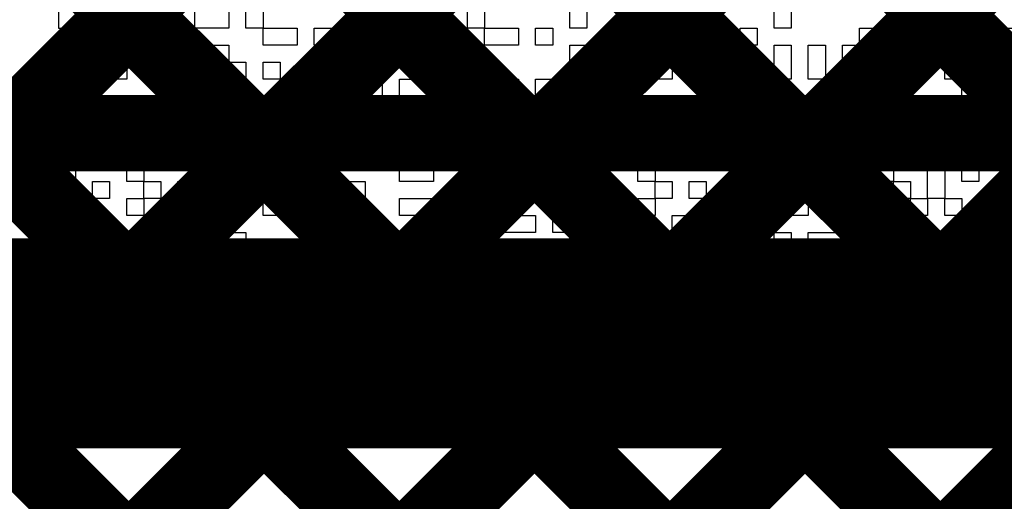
# Model space of a CAD drawing. Header units: millimetres. Extents: x 3.06 to 5.82, y 1.29 to 3.84.
# Tile 180 of 244: x 4.87 to 4.97, y 2.48 to 2.53. Entities that reach past the tile are written whole.
import ezdxf

# ---------------------------------------------------------------- set-up
doc = ezdxf.new("R2010")
doc.units = ezdxf.units.MM
doc.header["$MEASUREMENT"] = 0
for name, color, linetype in [('BottomLayer', 5, 'Continuous'), ('BottomOverlay', 54, 'Continuous'), ('TopLayer', 1, 'Continuous')]:
    doc.layers.add(name, color=color, linetype=linetype)

msp = doc.modelspace()

# ---------------------------------------------------------------- linework, layer by layer
at = {"layer": 'BottomLayer', "const_width": 0.008}
for points in [[(4.789, 2.4414), (5.2126, 2.865)], [(4.789, 2.41312), (5.24088, 2.865)], [(4.789, 2.38484), (5.248, 2.84384)], [(4.789, 2.35655), (5.248, 2.81555)], [(4.789, 2.32827), (5.248, 2.78727)], [(4.789, 2.29998), (5.2714, 2.78239)], [(4.789, 2.70633), (5.436, 2.05933)], [(4.789, 2.67805), (5.436, 2.03105)], [(4.789, 2.64976), (5.436, 2.00276)], [(4.789, 2.62148), (5.40848, 2.002)], [(4.789, 2.5932), (5.38019, 2.002)], [(4.789, 2.56491), (5.35191, 2.002)]]:
    msp.add_lwpolyline(points, dxfattribs=at)
at = {"layer": 'BottomOverlay'}
for p, q in [((4.87169, 2.53176), (4.87169, 2.52998)), ((4.88595, 2.52998), (4.88595, 2.53176)), ((4.88951, 2.53176), (4.88951, 2.52998)), ((4.89129, 2.52998), (4.89129, 2.53176)), ((4.89308, 2.53176), (4.89308, 2.52998)), ((4.90198, 2.52998), (4.90198, 2.53176)), ((4.90377, 2.53176), (4.90377, 2.52998)), ((4.91446, 2.52998), (4.91446, 2.53176)), ((4.91624, 2.53176), (4.91624, 2.52998)), ((4.92515, 2.52998), (4.92515, 2.53176)), ((4.92693, 2.53176), (4.92693, 2.52998)), ((4.93227, 2.52998), (4.93227, 2.53176)), ((4.93584, 2.53176), (4.93584, 2.52998)), ((4.93762, 2.52998), (4.93762, 2.53176)), ((4.9394, 2.53176), (4.9394, 2.52998)), ((4.94653, 2.52998), (4.94653, 2.53176)), ((4.94831, 2.53176), (4.94831, 2.52998)), ((4.96256, 2.52998), (4.96256, 2.53176)), ((4.96435, 2.53176), (4.96435, 2.52998)), ((4.87169, 2.52998), (4.87348, 2.52998)), ((4.87348, 2.52998), (4.87348, 2.5282)), ((4.87704, 2.5282), (4.87704, 2.52998)), ((4.87704, 2.52998), (4.87882, 2.52998)), ((4.87882, 2.52998), (4.87882, 2.5282)), ((4.8806, 2.5282), (4.8806, 2.52998)), ((4.8806, 2.52998), (4.88239, 2.52998)), ((4.88239, 2.52998), (4.88239, 2.5282)), ((4.88417, 2.5282), (4.88417, 2.52998)), ((4.88417, 2.52998), (4.88595, 2.52998)), ((4.88951, 2.52998), (4.88595, 2.52998)), ((4.88595, 2.52998), (4.88595, 2.5282)), ((4.89308, 2.52998), (4.89129, 2.52998)), ((4.89308, 2.5282), (4.89308, 2.52998)), ((4.89308, 2.52998), (4.89664, 2.52998)), ((4.89664, 2.52998), (4.89664, 2.5282)), ((4.89842, 2.5282), (4.89842, 2.52998)), ((4.89842, 2.52998), (4.90198, 2.52998)), ((4.90377, 2.52998), (4.90198, 2.52998)), ((4.90198, 2.52998), (4.90198, 2.5282)), ((4.90377, 2.5282), (4.90377, 2.52998)), ((4.90377, 2.52998), (4.90555, 2.52998)), ((4.90555, 2.52998), (4.90555, 2.5282)), ((4.90733, 2.5282), (4.90733, 2.52998)), ((4.90733, 2.52998), (4.91089, 2.52998)), ((4.91089, 2.52998), (4.91089, 2.5282)), ((4.91267, 2.5282), (4.91267, 2.52998)), ((4.91267, 2.52998), (4.91446, 2.52998)), ((4.91624, 2.52998), (4.91446, 2.52998)), ((4.91446, 2.52998), (4.91446, 2.5282)), ((4.91624, 2.5282), (4.91624, 2.52998)), ((4.91624, 2.52998), (4.9198, 2.52998)), ((4.9198, 2.52998), (4.9198, 2.5282)), ((4.92158, 2.5282), (4.92158, 2.52998)), ((4.92158, 2.52998), (4.92337, 2.52998)), ((4.92337, 2.52998), (4.92337, 2.5282)), ((4.92693, 2.52998), (4.92515, 2.52998)), ((4.93584, 2.52998), (4.93227, 2.52998)), ((4.9394, 2.52998), (4.93762, 2.52998)), ((4.9394, 2.5282), (4.9394, 2.52998)), ((4.9394, 2.52998), (4.94118, 2.52998)), ((4.94118, 2.52998), (4.94118, 2.5282)), ((4.94296, 2.5282), (4.94296, 2.52998)), ((4.94296, 2.52998), (4.94475, 2.52998)), ((4.94475, 2.52998), (4.94475, 2.5282)), ((4.94831, 2.52998), (4.94653, 2.52998)), ((4.95544, 2.5282), (4.95544, 2.52998)), ((4.95544, 2.52998), (4.95722, 2.52998)), ((4.95722, 2.52998), (4.95722, 2.5282)), ((4.96435, 2.52998), (4.96256, 2.52998)), ((4.96613, 2.5282), (4.96613, 2.52998)), ((4.96613, 2.52998), (4.96791, 2.52998)), ((4.96791, 2.52998), (4.96791, 2.5282)), ((4.96969, 2.5282), (4.96969, 2.52998)), ((4.96969, 2.52998), (4.97147, 2.52998)), ((4.87348, 2.5282), (4.87348, 2.52642)), ((4.87704, 2.52642), (4.87704, 2.5282)), ((4.87882, 2.5282), (4.87882, 2.52642)), ((4.88239, 2.5282), (4.8806, 2.5282)), ((4.88595, 2.5282), (4.88417, 2.5282)), ((4.88773, 2.52642), (4.88773, 2.5282)), ((4.88773, 2.5282), (4.88951, 2.5282)), ((4.88951, 2.5282), (4.88951, 2.52642)), ((4.89664, 2.5282), (4.89308, 2.5282)), ((4.90198, 2.5282), (4.89842, 2.5282)), ((4.90555, 2.5282), (4.90377, 2.5282)), ((4.91089, 2.5282), (4.90733, 2.5282)), ((4.91446, 2.5282), (4.91267, 2.5282)), ((4.9198, 2.5282), (4.91624, 2.5282)), ((4.92337, 2.5282), (4.92158, 2.5282)), ((4.92515, 2.52642), (4.92515, 2.5282)), ((4.92515, 2.5282), (4.92693, 2.5282)), ((4.92693, 2.5282), (4.92693, 2.52642)), ((4.92871, 2.52642), (4.92871, 2.5282)), ((4.92871, 2.5282), (4.93227, 2.5282)), ((4.93227, 2.5282), (4.93227, 2.52642)), ((4.93406, 2.52642), (4.93406, 2.5282)), ((4.93406, 2.5282), (4.93584, 2.5282)), ((4.93584, 2.5282), (4.93584, 2.52642)), ((4.94118, 2.5282), (4.9394, 2.5282)), ((4.94475, 2.5282), (4.94296, 2.5282)), ((4.94653, 2.52642), (4.94653, 2.5282)), ((4.94653, 2.5282), (4.94831, 2.5282)), ((4.94831, 2.5282), (4.94831, 2.52642)), ((4.95009, 2.52642), (4.95009, 2.5282)), ((4.95009, 2.5282), (4.95187, 2.5282)), ((4.95187, 2.5282), (4.95187, 2.52642)), ((4.95365, 2.52642), (4.95365, 2.5282)), ((4.95365, 2.5282), (4.95544, 2.5282)), ((4.95722, 2.5282), (4.95544, 2.5282)), ((4.95544, 2.5282), (4.95544, 2.52642)), ((4.959, 2.52642), (4.959, 2.5282)), ((4.959, 2.5282), (4.96078, 2.5282)), ((4.96078, 2.5282), (4.96078, 2.52642)), ((4.96256, 2.52642), (4.96256, 2.5282)), ((4.96256, 2.5282), (4.96435, 2.5282)), ((4.96435, 2.5282), (4.96435, 2.52642)), ((4.96791, 2.5282), (4.96613, 2.5282)), ((4.97147, 2.5282), (4.96969, 2.5282)), ((4.87348, 2.52642), (4.87348, 2.52463)), ((4.87704, 2.52463), (4.87704, 2.52642)), ((4.87882, 2.52642), (4.87882, 2.52463)), ((4.88951, 2.52642), (4.88773, 2.52642)), ((4.88951, 2.52463), (4.88951, 2.52642)), ((4.88951, 2.52642), (4.89129, 2.52642)), ((4.89129, 2.52642), (4.89129, 2.52463)), ((4.89308, 2.52463), (4.89308, 2.52642)), ((4.89308, 2.52642), (4.89486, 2.52642)), ((4.89486, 2.52642), (4.89486, 2.52463)), ((4.92515, 2.52463), (4.92515, 2.52642)), ((4.92693, 2.52642), (4.92693, 2.52463)), ((4.92871, 2.52463), (4.92871, 2.52642)), ((4.93227, 2.52642), (4.93227, 2.52463)), ((4.93406, 2.52463), (4.93406, 2.52642)), ((4.93584, 2.52642), (4.93584, 2.52463)), ((4.94653, 2.52463), (4.94653, 2.52642)), ((4.94831, 2.52642), (4.94831, 2.52463)), ((4.95009, 2.52463), (4.95009, 2.52642)), ((4.95187, 2.52642), (4.95187, 2.52463)), ((4.95544, 2.52642), (4.95365, 2.52642)), ((4.96078, 2.52642), (4.959, 2.52642)), ((4.96435, 2.52642), (4.96256, 2.52642)), ((4.96435, 2.52463), (4.96435, 2.52642)), ((4.96435, 2.52642), (4.96613, 2.52642)), ((4.96613, 2.52642), (4.96613, 2.52463)), ((4.87348, 2.52463), (4.87526, 2.52463)), ((4.87526, 2.52463), (4.87526, 2.52285)), ((4.87882, 2.52463), (4.87704, 2.52463)), ((4.88239, 2.52285), (4.88239, 2.52463)), ((4.88239, 2.52463), (4.88417, 2.52463)), ((4.88417, 2.52463), (4.88417, 2.52285)), ((4.88595, 2.52285), (4.88595, 2.52463)), ((4.88595, 2.52463), (4.88773, 2.52463)), ((4.88773, 2.52463), (4.88773, 2.52285)), ((4.88951, 2.52285), (4.88951, 2.52463)), ((4.89129, 2.52463), (4.89129, 2.52285)), ((4.89486, 2.52463), (4.89308, 2.52463)), ((4.89486, 2.52285), (4.89486, 2.52463)), ((4.89486, 2.52463), (4.89664, 2.52463)), ((4.89664, 2.52463), (4.89664, 2.52285)), ((4.89842, 2.52285), (4.89842, 2.52463)), ((4.89842, 2.52463), (4.90198, 2.52463)), ((4.90198, 2.52463), (4.90198, 2.52285)), ((4.90377, 2.52285), (4.90377, 2.52463)), ((4.90377, 2.52463), (4.90555, 2.52463)), ((4.90555, 2.52463), (4.90555, 2.52285)), ((4.90733, 2.52285), (4.90733, 2.52463)), ((4.90733, 2.52463), (4.91089, 2.52463)), ((4.91089, 2.52463), (4.91089, 2.52285)), ((4.91267, 2.52285), (4.91267, 2.52463)), ((4.91267, 2.52463), (4.91446, 2.52463)), ((4.91446, 2.52463), (4.91446, 2.52285)), ((4.91624, 2.52285), (4.91624, 2.52463)), ((4.91624, 2.52463), (4.9198, 2.52463)), ((4.9198, 2.52463), (4.9198, 2.52285)), ((4.92158, 2.52285), (4.92158, 2.52463)), ((4.92158, 2.52463), (4.92337, 2.52463)), ((4.92337, 2.52463), (4.92337, 2.52285)), ((4.92693, 2.52463), (4.92515, 2.52463)), ((4.93227, 2.52463), (4.92871, 2.52463)), ((4.93584, 2.52463), (4.93406, 2.52463)), ((4.9394, 2.52285), (4.9394, 2.52463)), ((4.9394, 2.52463), (4.94118, 2.52463)), ((4.94118, 2.52463), (4.94118, 2.52285)), ((4.94296, 2.52285), (4.94296, 2.52463)), ((4.94296, 2.52463), (4.94475, 2.52463)), ((4.94475, 2.52463), (4.94475, 2.52285)), ((4.94831, 2.52463), (4.94653, 2.52463)), ((4.95187, 2.52463), (4.95009, 2.52463)), ((4.95365, 2.52285), (4.95365, 2.52463)), ((4.95365, 2.52463), (4.95722, 2.52463)), ((4.95722, 2.52463), (4.95722, 2.52285)), ((4.959, 2.52285), (4.959, 2.52463)), ((4.959, 2.52463), (4.96078, 2.52463)), ((4.96078, 2.52463), (4.96078, 2.52285)), ((4.96613, 2.52463), (4.96435, 2.52463)), ((4.96613, 2.52285), (4.96613, 2.52463)), ((4.96613, 2.52463), (4.96791, 2.52463)), ((4.96791, 2.52463), (4.96791, 2.52285)), ((4.96969, 2.52285), (4.96969, 2.52463)), ((4.96969, 2.52463), (4.97147, 2.52463)), ((4.87526, 2.52285), (4.87348, 2.52285)), ((4.87348, 2.52285), (4.87348, 2.52107)), ((4.87526, 2.52107), (4.87526, 2.52285)), ((4.87526, 2.52285), (4.87704, 2.52285)), ((4.87704, 2.52285), (4.87704, 2.52107)), ((4.87882, 2.52107), (4.87882, 2.52285)), ((4.87882, 2.52285), (4.88239, 2.52285)), ((4.88417, 2.52285), (4.88239, 2.52285)), ((4.88239, 2.52285), (4.88239, 2.52107)), ((4.88773, 2.52285), (4.88595, 2.52285)), ((4.89129, 2.52285), (4.88951, 2.52285)), ((4.89664, 2.52285), (4.89486, 2.52285)), ((4.90198, 2.52285), (4.89842, 2.52285)), ((4.90198, 2.52107), (4.90198, 2.52285)), ((4.90198, 2.52285), (4.90377, 2.52285)), ((4.90555, 2.52285), (4.90377, 2.52285)), ((4.90377, 2.52285), (4.90377, 2.52107)), ((4.91089, 2.52285), (4.90733, 2.52285)), ((4.91446, 2.52285), (4.91267, 2.52285)), ((4.91446, 2.52107), (4.91446, 2.52285)), ((4.91446, 2.52285), (4.91624, 2.52285)), ((4.9198, 2.52285), (4.91624, 2.52285)), ((4.91624, 2.52285), (4.91624, 2.52107)), ((4.92337, 2.52285), (4.92158, 2.52285)), ((4.92515, 2.52107), (4.92515, 2.52285)), ((4.92515, 2.52285), (4.92693, 2.52285)), ((4.92693, 2.52285), (4.92693, 2.52107)), ((4.93227, 2.52107), (4.93227, 2.52285)), ((4.93227, 2.52285), (4.93584, 2.52285)), ((4.93584, 2.52285), (4.93584, 2.52107)), ((4.93762, 2.52107), (4.93762, 2.52285)), ((4.93762, 2.52285), (4.9394, 2.52285)), ((4.94118, 2.52285), (4.9394, 2.52285)), ((4.9394, 2.52285), (4.9394, 2.52107)), ((4.94475, 2.52285), (4.94296, 2.52285)), ((4.94653, 2.52107), (4.94653, 2.52285)), ((4.94653, 2.52285), (4.94831, 2.52285)), ((4.94831, 2.52285), (4.94831, 2.52107)), ((4.95722, 2.52285), (4.95365, 2.52285)), ((4.96078, 2.52285), (4.959, 2.52285)), ((4.96256, 2.52107), (4.96256, 2.52285)), ((4.96256, 2.52285), (4.96435, 2.52285)), ((4.96435, 2.52285), (4.96435, 2.52107)), ((4.96613, 2.52107), (4.96613, 2.52285)), ((4.96791, 2.52285), (4.96791, 2.52107)), ((4.96969, 2.52107), (4.96969, 2.52285)), ((4.87348, 2.52107), (4.87169, 2.52107)), ((4.87169, 2.52107), (4.87169, 2.51929)), ((4.87704, 2.52107), (4.87526, 2.52107)), ((4.88239, 2.52107), (4.87882, 2.52107)), ((4.88595, 2.51929), (4.88595, 2.52107)), ((4.88595, 2.52107), (4.88773, 2.52107)), ((4.88773, 2.52107), (4.88773, 2.51929)), ((4.88951, 2.51929), (4.88951, 2.52107)), ((4.88951, 2.52107), (4.89129, 2.52107)), ((4.89129, 2.52107), (4.89129, 2.51929)), ((4.89308, 2.51929), (4.89308, 2.52107)), ((4.89308, 2.52107), (4.89664, 2.52107)), ((4.89664, 2.52107), (4.89664, 2.51929)), ((4.9002, 2.51929), (4.9002, 2.52107)), ((4.9002, 2.52107), (4.90198, 2.52107)), ((4.90377, 2.52107), (4.90198, 2.52107)), ((4.90198, 2.52107), (4.90198, 2.51929)), ((4.90555, 2.51929), (4.90555, 2.52107)), ((4.90555, 2.52107), (4.90733, 2.52107)), ((4.90733, 2.52107), (4.90733, 2.51929)), ((4.91089, 2.51929), (4.91089, 2.52107)), ((4.91089, 2.52107), (4.91267, 2.52107)), ((4.91267, 2.52107), (4.91267, 2.51929)), ((4.91624, 2.52107), (4.91446, 2.52107)), ((4.91624, 2.51929), (4.91624, 2.52107)), ((4.91624, 2.52107), (4.91802, 2.52107)), ((4.91802, 2.52107), (4.91802, 2.51929)), ((4.92158, 2.51929), (4.92158, 2.52107)), ((4.92158, 2.52107), (4.92337, 2.52107)), ((4.92337, 2.52107), (4.92337, 2.51929)), ((4.92693, 2.52107), (4.92515, 2.52107)), ((4.92693, 2.51929), (4.92693, 2.52107)), ((4.92693, 2.52107), (4.92871, 2.52107)), ((4.92871, 2.52107), (4.92871, 2.51929)), ((4.93584, 2.52107), (4.93227, 2.52107)), ((4.9394, 2.52107), (4.93762, 2.52107)), ((4.94118, 2.51929), (4.94118, 2.52107)), ((4.94118, 2.52107), (4.94296, 2.52107)), ((4.94296, 2.52107), (4.94296, 2.51929)), ((4.94831, 2.52107), (4.94653, 2.52107)), ((4.94831, 2.51929), (4.94831, 2.52107)), ((4.94831, 2.52107), (4.95009, 2.52107)), ((4.95009, 2.52107), (4.95009, 2.51929)), ((4.95187, 2.51929), (4.95187, 2.52107)), ((4.95187, 2.52107), (4.95365, 2.52107)), ((4.95365, 2.52107), (4.95365, 2.51929)), ((4.95544, 2.51929), (4.95544, 2.52107)), ((4.95544, 2.52107), (4.95722, 2.52107)), ((4.95722, 2.52107), (4.95722, 2.51929)), ((4.96078, 2.51929), (4.96078, 2.52107)), ((4.96078, 2.52107), (4.96256, 2.52107)), ((4.96435, 2.52107), (4.96256, 2.52107)), ((4.96256, 2.52107), (4.96256, 2.51929)), ((4.96791, 2.52107), (4.96613, 2.52107)), ((4.97147, 2.52107), (4.96969, 2.52107)), ((4.87169, 2.51929), (4.87526, 2.51929)), ((4.87526, 2.51929), (4.87526, 2.51751)), ((4.88239, 2.51751), (4.88239, 2.51929)), ((4.88239, 2.51929), (4.88417, 2.51929)), ((4.88417, 2.51929), (4.88417, 2.51751)), ((4.88773, 2.51929), (4.88595, 2.51929)), ((4.88951, 2.51751), (4.88951, 2.51929)), ((4.89129, 2.51929), (4.89129, 2.51751)), ((4.89664, 2.51929), (4.89308, 2.51929)), ((4.89664, 2.51751), (4.89664, 2.51929)), ((4.89664, 2.51929), (4.89842, 2.51929)), ((4.89842, 2.51929), (4.89842, 2.51751)), ((4.90198, 2.51929), (4.9002, 2.51929)), ((4.90733, 2.51929), (4.90555, 2.51929)), ((4.91267, 2.51929), (4.91089, 2.51929)), ((4.91802, 2.51929), (4.91624, 2.51929)), ((4.9198, 2.51751), (4.9198, 2.51929)), ((4.9198, 2.51929), (4.92158, 2.51929)), ((4.92337, 2.51929), (4.92158, 2.51929)), ((4.92158, 2.51929), (4.92158, 2.51751)), ((4.92337, 2.51751), (4.92337, 2.51929)), ((4.92337, 2.51929), (4.92515, 2.51929)), ((4.92515, 2.51929), (4.92515, 2.51751)), ((4.92693, 2.51751), (4.92693, 2.51929)), ((4.92871, 2.51929), (4.92871, 2.51751)), ((4.93049, 2.51751), (4.93049, 2.51929)), ((4.93049, 2.51929), (4.93227, 2.51929)), ((4.93227, 2.51929), (4.93227, 2.51751)), ((4.93762, 2.51751), (4.93762, 2.51929)), ((4.93762, 2.51929), (4.9394, 2.51929)), ((4.9394, 2.51929), (4.9394, 2.51751)), ((4.94118, 2.51751), (4.94118, 2.51929)), ((4.94296, 2.51929), (4.94296, 2.51751)), ((4.94475, 2.51751), (4.94475, 2.51929)), ((4.94475, 2.51929), (4.94653, 2.51929)), ((4.94653, 2.51929), (4.94653, 2.51751)), ((4.95009, 2.51929), (4.94831, 2.51929)), ((4.95365, 2.51929), (4.95187, 2.51929)), ((4.95722, 2.51929), (4.95544, 2.51929)), ((4.959, 2.51751), (4.959, 2.51929)), ((4.959, 2.51929), (4.96078, 2.51929)), ((4.96256, 2.51929), (4.96078, 2.51929)), ((4.96078, 2.51929), (4.96078, 2.51751)), ((4.96256, 2.51751), (4.96256, 2.51929)), ((4.96256, 2.51929), (4.96435, 2.51929)), ((4.96435, 2.51929), (4.96435, 2.51751)), ((4.96613, 2.51751), (4.96613, 2.51929)), ((4.96613, 2.51929), (4.96791, 2.51929)), ((4.96791, 2.51929), (4.96791, 2.51751)), ((4.87526, 2.51751), (4.87348, 2.51751)), ((4.87348, 2.51751), (4.87348, 2.51572)), ((4.87704, 2.51572), (4.87704, 2.51751)), ((4.87704, 2.51751), (4.87882, 2.51751)), ((4.87882, 2.51751), (4.87882, 2.51572)), ((4.88417, 2.51751), (4.88239, 2.51751)), ((4.88417, 2.51572), (4.88417, 2.51751)), ((4.88417, 2.51751), (4.88595, 2.51751)), ((4.88595, 2.51751), (4.88595, 2.51572)), ((4.89129, 2.51751), (4.88951, 2.51751)), ((4.89308, 2.51572), (4.89308, 2.51751)), ((4.89308, 2.51751), (4.89486, 2.51751)), ((4.89486, 2.51751), (4.89486, 2.51572)), ((4.89842, 2.51751), (4.89664, 2.51751)), ((4.89842, 2.51572), (4.89842, 2.51751)), ((4.89842, 2.51751), (4.9002, 2.51751)), ((4.9002, 2.51751), (4.9002, 2.51572)), ((4.90198, 2.51572), (4.90198, 2.51751)), ((4.90198, 2.51751), (4.90377, 2.51751)), ((4.90377, 2.51751), (4.90377, 2.51572)), ((4.90555, 2.51572), (4.90555, 2.51751)), ((4.90555, 2.51751), (4.90733, 2.51751)), ((4.90733, 2.51751), (4.90733, 2.51572)), ((4.91089, 2.51572), (4.91089, 2.51751)), ((4.91089, 2.51751), (4.91267, 2.51751)), ((4.91267, 2.51751), (4.91267, 2.51572)), ((4.91446, 2.51572), (4.91446, 2.51751)), ((4.91446, 2.51751), (4.91624, 2.51751)), ((4.91624, 2.51751), (4.91624, 2.51572)), ((4.91802, 2.51572), (4.91802, 2.51751)), ((4.91802, 2.51751), (4.9198, 2.51751)), ((4.92158, 2.51751), (4.9198, 2.51751)), ((4.9198, 2.51751), (4.9198, 2.51572)), ((4.92515, 2.51751), (4.92337, 2.51751)), ((4.92871, 2.51751), (4.92693, 2.51751)), ((4.93227, 2.51751), (4.93049, 2.51751)), ((4.93584, 2.51572), (4.93584, 2.51751)), ((4.93584, 2.51751), (4.93762, 2.51751)), ((4.9394, 2.51751), (4.93762, 2.51751)), ((4.93762, 2.51751), (4.93762, 2.51572)), ((4.94118, 2.51572), (4.94118, 2.51751)), ((4.94296, 2.51751), (4.94296, 2.51572)), ((4.94653, 2.51751), (4.94475, 2.51751)), ((4.95009, 2.51572), (4.95009, 2.51751)), ((4.95009, 2.51751), (4.95365, 2.51751)), ((4.95365, 2.51751), (4.95365, 2.51572)), ((4.95544, 2.51572), (4.95544, 2.51751)), ((4.95544, 2.51751), (4.95722, 2.51751)), ((4.95722, 2.51751), (4.95722, 2.51572)), ((4.96078, 2.51751), (4.959, 2.51751)), ((4.96435, 2.51751), (4.96256, 2.51751)), ((4.96791, 2.51751), (4.96613, 2.51751)), ((4.87348, 2.51572), (4.87348, 2.51394)), ((4.87882, 2.51572), (4.87704, 2.51572)), ((4.87882, 2.51394), (4.87882, 2.51572)), ((4.87882, 2.51572), (4.8806, 2.51572)), ((4.8806, 2.51572), (4.8806, 2.51394)), ((4.88595, 2.51572), (4.88417, 2.51572)), ((4.89129, 2.51394), (4.89129, 2.51572)), ((4.89129, 2.51572), (4.89308, 2.51572)), ((4.89486, 2.51572), (4.89308, 2.51572)), ((4.89308, 2.51572), (4.89308, 2.51394)), ((4.89486, 2.51394), (4.89486, 2.51572)), ((4.89486, 2.51572), (4.89664, 2.51572)), ((4.89664, 2.51572), (4.89664, 2.51394)), ((4.9002, 2.51572), (4.89842, 2.51572)), ((4.90377, 2.51572), (4.90198, 2.51572)), ((4.90733, 2.51572), (4.90555, 2.51572)), ((4.90733, 2.51394), (4.90733, 2.51572)), ((4.90733, 2.51572), (4.91089, 2.51572)), ((4.91267, 2.51572), (4.91089, 2.51572)), ((4.91089, 2.51572), (4.91089, 2.51394)), ((4.91624, 2.51572), (4.91446, 2.51572)), ((4.9198, 2.51572), (4.91802, 2.51572)), ((4.92158, 2.51394), (4.92158, 2.51572)), ((4.92158, 2.51572), (4.92337, 2.51572)), ((4.92337, 2.51572), (4.92337, 2.51394)), ((4.92693, 2.51394), (4.92693, 2.51572)), ((4.92693, 2.51572), (4.92871, 2.51572)), ((4.92871, 2.51572), (4.92871, 2.51394)), ((4.93227, 2.51394), (4.93227, 2.51572)), ((4.93227, 2.51572), (4.93406, 2.51572)), ((4.93406, 2.51572), (4.93406, 2.51394)), ((4.93762, 2.51572), (4.93584, 2.51572)), ((4.94296, 2.51572), (4.94118, 2.51572)), ((4.94475, 2.51394), (4.94475, 2.51572)), ((4.94475, 2.51572), (4.94653, 2.51572)), ((4.94653, 2.51572), (4.94653, 2.51394)), ((4.94831, 2.51394), (4.94831, 2.51572)), ((4.94831, 2.51572), (4.95009, 2.51572)), ((4.95365, 2.51572), (4.95009, 2.51572)), ((4.95009, 2.51572), (4.95009, 2.51394)), ((4.95722, 2.51572), (4.95544, 2.51572)), ((4.95722, 2.51394), (4.95722, 2.51572)), ((4.95722, 2.51572), (4.959, 2.51572)), ((4.959, 2.51572), (4.959, 2.51394)), ((4.96256, 2.51394), (4.96256, 2.51572)), ((4.96256, 2.51572), (4.96435, 2.51572)), ((4.96435, 2.51572), (4.96435, 2.51394)), ((4.96613, 2.51394), (4.96613, 2.51572)), ((4.96613, 2.51572), (4.96791, 2.51572)), ((4.96791, 2.51572), (4.96791, 2.51394)), ((4.87348, 2.51394), (4.87169, 2.51394)), ((4.87169, 2.51394), (4.87169, 2.51216)), ((4.87526, 2.51216), (4.87526, 2.51394)), ((4.87526, 2.51394), (4.87704, 2.51394)), ((4.87704, 2.51394), (4.87704, 2.51216)), ((4.8806, 2.51394), (4.87882, 2.51394)), ((4.8806, 2.51216), (4.8806, 2.51394)), ((4.8806, 2.51394), (4.88239, 2.51394)), ((4.88239, 2.51394), (4.88239, 2.51216)), ((4.88417, 2.51216), (4.88417, 2.51394)), ((4.88417, 2.51394), (4.88595, 2.51394)), ((4.88595, 2.51394), (4.88595, 2.51216)), ((4.88773, 2.51216), (4.88773, 2.51394)), ((4.88773, 2.51394), (4.88951, 2.51394)), ((4.88951, 2.51394), (4.88951, 2.51216)), ((4.89308, 2.51394), (4.89129, 2.51394)), ((4.89664, 2.51394), (4.89486, 2.51394)), ((4.9002, 2.51216), (4.9002, 2.51394)), ((4.9002, 2.51394), (4.90377, 2.51394)), ((4.90377, 2.51394), (4.90377, 2.51216)), ((4.91089, 2.51394), (4.90733, 2.51394)), ((4.91446, 2.51216), (4.91446, 2.51394)), ((4.91446, 2.51394), (4.91802, 2.51394)), ((4.91802, 2.51394), (4.91802, 2.51216)), ((4.92337, 2.51394), (4.92158, 2.51394)), ((4.92515, 2.51216), (4.92515, 2.51394)), ((4.92515, 2.51394), (4.92693, 2.51394)), ((4.92871, 2.51394), (4.92693, 2.51394)), ((4.92693, 2.51394), (4.92693, 2.51216)), ((4.93406, 2.51394), (4.93227, 2.51394)), ((4.93406, 2.51216), (4.93406, 2.51394)), ((4.93406, 2.51394), (4.93584, 2.51394)), ((4.93584, 2.51394), (4.93584, 2.51216)), ((4.93762, 2.51216), (4.93762, 2.51394)), ((4.93762, 2.51394), (4.9394, 2.51394)), ((4.9394, 2.51394), (4.9394, 2.51216)), ((4.94118, 2.51216), (4.94118, 2.51394)), ((4.94118, 2.51394), (4.94296, 2.51394)), ((4.94296, 2.51394), (4.94296, 2.51216)), ((4.94653, 2.51394), (4.94475, 2.51394)), ((4.95009, 2.51394), (4.94831, 2.51394)), ((4.95365, 2.51216), (4.95365, 2.51394)), ((4.95365, 2.51394), (4.95544, 2.51394)), ((4.95544, 2.51394), (4.95544, 2.51216)), ((4.959, 2.51394), (4.95722, 2.51394)), ((4.959, 2.51216), (4.959, 2.51394)), ((4.959, 2.51394), (4.96078, 2.51394)), ((4.96078, 2.51394), (4.96078, 2.51216)), ((4.96256, 2.51216), (4.96256, 2.51394)), ((4.96435, 2.51394), (4.96435, 2.51216)), ((4.96791, 2.51394), (4.96613, 2.51394)), ((4.96969, 2.51216), (4.96969, 2.51394)), ((4.96969, 2.51394), (4.97147, 2.51394)), ((4.87169, 2.51216), (4.87526, 2.51216)), ((4.87704, 2.51216), (4.87526, 2.51216)), ((4.87526, 2.51216), (4.87526, 2.51038)), ((4.87882, 2.51038), (4.87882, 2.51216)), ((4.87882, 2.51216), (4.8806, 2.51216)), ((4.88239, 2.51216), (4.8806, 2.51216)), ((4.8806, 2.51216), (4.8806, 2.51038)), ((4.88595, 2.51216), (4.88417, 2.51216)), ((4.88951, 2.51216), (4.88773, 2.51216)), ((4.88951, 2.51038), (4.88951, 2.51216)), ((4.88951, 2.51216), (4.89129, 2.51216)), ((4.89129, 2.51216), (4.89129, 2.51038)), ((4.89308, 2.51038), (4.89308, 2.51216)), ((4.89308, 2.51216), (4.89486, 2.51216)), ((4.89486, 2.51216), (4.89486, 2.51038)), ((4.90377, 2.51216), (4.9002, 2.51216)), ((4.90733, 2.51038), (4.90733, 2.51216)), ((4.90733, 2.51216), (4.91089, 2.51216)), ((4.91089, 2.51216), (4.91089, 2.51038)), ((4.91802, 2.51216), (4.91446, 2.51216)), ((4.92337, 2.51038), (4.92337, 2.51216)), ((4.92337, 2.51216), (4.92515, 2.51216)), ((4.92693, 2.51216), (4.92515, 2.51216)), ((4.92515, 2.51216), (4.92515, 2.51038)), ((4.92871, 2.51038), (4.92871, 2.51216)), ((4.92871, 2.51216), (4.93049, 2.51216)), ((4.93049, 2.51216), (4.93049, 2.51038)), ((4.93227, 2.51038), (4.93227, 2.51216)), ((4.93227, 2.51216), (4.93406, 2.51216)), ((4.93584, 2.51216), (4.93406, 2.51216)), ((4.93406, 2.51216), (4.93406, 2.51038)), ((4.9394, 2.51216), (4.93762, 2.51216)), ((4.9394, 2.51038), (4.9394, 2.51216)), ((4.9394, 2.51216), (4.94118, 2.51216)), ((4.94296, 2.51216), (4.94118, 2.51216)), ((4.94118, 2.51216), (4.94118, 2.51038)), ((4.94296, 2.51038), (4.94296, 2.51216)), ((4.94296, 2.51216), (4.94475, 2.51216)), ((4.94475, 2.51216), (4.94475, 2.51038)), ((4.94831, 2.51038), (4.94831, 2.51216)), ((4.94831, 2.51216), (4.95009, 2.51216)), ((4.95009, 2.51216), (4.95009, 2.51038)), ((4.95544, 2.51216), (4.95365, 2.51216)), ((4.96078, 2.51216), (4.959, 2.51216)), ((4.96078, 2.51038), (4.96078, 2.51216)), ((4.96078, 2.51216), (4.96256, 2.51216)), ((4.96435, 2.51216), (4.96256, 2.51216)), ((4.96256, 2.51216), (4.96256, 2.51038)), ((4.96435, 2.51038), (4.96435, 2.51216)), ((4.96435, 2.51216), (4.96613, 2.51216)), ((4.96613, 2.51216), (4.96613, 2.51038)), ((4.96791, 2.51038), (4.96791, 2.51216)), ((4.96791, 2.51216), (4.96969, 2.51216)), ((4.97147, 2.51216), (4.96969, 2.51216)), ((4.96969, 2.51216), (4.96969, 2.51038)), ((4.87526, 2.51038), (4.87169, 2.51038)), ((4.87169, 2.51038), (4.87169, 2.5086)), ((4.8806, 2.51038), (4.87882, 2.51038)), ((4.88239, 2.5086), (4.88239, 2.51038)), ((4.88239, 2.51038), (4.88417, 2.51038)), ((4.88417, 2.51038), (4.88417, 2.5086)), ((4.88595, 2.5086), (4.88595, 2.51038)), ((4.88595, 2.51038), (4.88773, 2.51038)), ((4.88773, 2.51038), (4.88773, 2.5086)), ((4.89129, 2.51038), (4.88951, 2.51038)), ((4.89486, 2.51038), (4.89308, 2.51038)), ((4.89664, 2.5086), (4.89664, 2.51038)), ((4.89664, 2.51038), (4.9002, 2.51038)), ((4.9002, 2.51038), (4.9002, 2.5086)), ((4.90198, 2.5086), (4.90198, 2.51038)), ((4.90198, 2.51038), (4.90377, 2.51038)), ((4.90377, 2.51038), (4.90377, 2.5086)), ((4.91089, 2.51038), (4.90733, 2.51038)), ((4.91446, 2.5086), (4.91446, 2.51038)), ((4.91446, 2.51038), (4.91624, 2.51038)), ((4.91624, 2.51038), (4.91624, 2.5086)), ((4.91802, 2.5086), (4.91802, 2.51038)), ((4.91802, 2.51038), (4.92158, 2.51038)), ((4.92158, 2.51038), (4.92158, 2.5086)), ((4.92337, 2.5086), (4.92337, 2.51038)), ((4.92515, 2.51038), (4.92515, 2.5086)), ((4.93049, 2.51038), (4.92871, 2.51038)), ((4.93406, 2.51038), (4.93227, 2.51038)), ((4.93584, 2.5086), (4.93584, 2.51038)), ((4.93584, 2.51038), (4.93762, 2.51038)), ((4.93762, 2.51038), (4.93762, 2.5086)), ((4.9394, 2.5086), (4.9394, 2.51038)), ((4.94118, 2.51038), (4.94118, 2.5086)), ((4.94475, 2.51038), (4.94296, 2.51038)), ((4.94475, 2.5086), (4.94475, 2.51038)), ((4.94475, 2.51038), (4.94653, 2.51038)), ((4.94653, 2.51038), (4.94653, 2.5086)), ((4.95009, 2.51038), (4.94831, 2.51038)), ((4.95365, 2.5086), (4.95365, 2.51038)), ((4.95365, 2.51038), (4.95544, 2.51038)), ((4.95544, 2.51038), (4.95544, 2.5086)), ((4.95722, 2.5086), (4.95722, 2.51038)), ((4.95722, 2.51038), (4.959, 2.51038)), ((4.959, 2.51038), (4.959, 2.5086)), ((4.96256, 2.51038), (4.96078, 2.51038)), ((4.96613, 2.51038), (4.96435, 2.51038)), ((4.96969, 2.51038), (4.96791, 2.51038)), ((4.96969, 2.5086), (4.96969, 2.51038)), ((4.96969, 2.51038), (4.97147, 2.51038)), ((4.87169, 2.5086), (4.87526, 2.5086)), ((4.87526, 2.5086), (4.87526, 2.50682)), ((4.87704, 2.50682), (4.87704, 2.5086)), ((4.87704, 2.5086), (4.88239, 2.5086)), ((4.88417, 2.5086), (4.88239, 2.5086)), ((4.88239, 2.5086), (4.88239, 2.50682)), ((4.88773, 2.5086), (4.88595, 2.5086)), ((4.88951, 2.50682), (4.88951, 2.5086)), ((4.88951, 2.5086), (4.89129, 2.5086)), ((4.89129, 2.5086), (4.89129, 2.50682)), ((4.9002, 2.5086), (4.89664, 2.5086)), ((4.90377, 2.5086), (4.90198, 2.5086)), ((4.90377, 2.50682), (4.90377, 2.5086)), ((4.90377, 2.5086), (4.90555, 2.5086)), ((4.90555, 2.5086), (4.90555, 2.50682)), ((4.90733, 2.50682), (4.90733, 2.5086)), ((4.90733, 2.5086), (4.91089, 2.5086)), ((4.91089, 2.5086), (4.91089, 2.50682)), ((4.91267, 2.50682), (4.91267, 2.5086)), ((4.91267, 2.5086), (4.91446, 2.5086)), ((4.91624, 2.5086), (4.91446, 2.5086)), ((4.91446, 2.5086), (4.91446, 2.50682)), ((4.92158, 2.5086), (4.91802, 2.5086)), ((4.92515, 2.5086), (4.92337, 2.5086)), ((4.92515, 2.50682), (4.92515, 2.5086)), ((4.92515, 2.5086), (4.92693, 2.5086)), ((4.92693, 2.5086), (4.92693, 2.50682)), ((4.92871, 2.50682), (4.92871, 2.5086)), ((4.92871, 2.5086), (4.93227, 2.5086)), ((4.93227, 2.5086), (4.93227, 2.50682)), ((4.93762, 2.5086), (4.93584, 2.5086)), ((4.94118, 2.5086), (4.9394, 2.5086)), ((4.94653, 2.5086), (4.94475, 2.5086)), ((4.94653, 2.50682), (4.94653, 2.5086)), ((4.94653, 2.5086), (4.94831, 2.5086)), ((4.94831, 2.5086), (4.94831, 2.50682)), ((4.95009, 2.50682), (4.95009, 2.5086)), ((4.95009, 2.5086), (4.95365, 2.5086)), ((4.95544, 2.5086), (4.95365, 2.5086)), ((4.95365, 2.5086), (4.95365, 2.50682)), ((4.959, 2.5086), (4.95722, 2.5086)), ((4.96078, 2.50682), (4.96078, 2.5086)), ((4.96078, 2.5086), (4.96256, 2.5086)), ((4.96256, 2.5086), (4.96256, 2.50682)), ((4.96613, 2.50682), (4.96613, 2.5086)), ((4.96613, 2.5086), (4.96791, 2.5086)), ((4.96791, 2.5086), (4.96791, 2.50682)), ((4.97147, 2.5086), (4.96969, 2.5086)), ((4.87526, 2.50682), (4.87169, 2.50682)), ((4.87169, 2.50682), (4.87169, 2.50503)), ((4.88239, 2.50682), (4.87704, 2.50682)), ((4.88417, 2.50503), (4.88417, 2.50682)), ((4.88417, 2.50682), (4.88595, 2.50682)), ((4.88595, 2.50682), (4.88595, 2.50503)), ((4.89129, 2.50682), (4.88951, 2.50682)), ((4.89129, 2.50503), (4.89129, 2.50682)), ((4.89129, 2.50682), (4.89308, 2.50682)), ((4.89308, 2.50682), (4.89308, 2.50503)), ((4.89664, 2.50503), (4.89664, 2.50682)), ((4.89664, 2.50682), (4.89842, 2.50682)), ((4.89842, 2.50682), (4.89842, 2.50503)), ((4.9002, 2.50503), (4.9002, 2.50682)), ((4.9002, 2.50682), (4.90198, 2.50682)), ((4.90198, 2.50682), (4.90198, 2.50503)), ((4.90555, 2.50682), (4.90377, 2.50682)), ((4.91089, 2.50682), (4.90733, 2.50682)), ((4.91446, 2.50682), (4.91267, 2.50682)), ((4.91624, 2.50503), (4.91624, 2.50682)), ((4.91624, 2.50682), (4.91802, 2.50682)), ((4.91802, 2.50682), (4.91802, 2.50503)), ((4.9198, 2.50503), (4.9198, 2.50682)), ((4.9198, 2.50682), (4.92158, 2.50682)), ((4.92158, 2.50682), (4.92158, 2.50503)), ((4.92693, 2.50682), (4.92515, 2.50682)), ((4.93227, 2.50682), (4.92871, 2.50682)), ((4.93584, 2.50503), (4.93584, 2.50682)), ((4.93584, 2.50682), (4.93762, 2.50682)), ((4.93762, 2.50682), (4.93762, 2.50503)), ((4.9394, 2.50503), (4.9394, 2.50682)), ((4.9394, 2.50682), (4.94118, 2.50682)), ((4.94118, 2.50682), (4.94118, 2.50503)), ((4.94296, 2.50503), (4.94296, 2.50682)), ((4.94296, 2.50682), (4.94475, 2.50682)), ((4.94475, 2.50682), (4.94475, 2.50503)), ((4.94831, 2.50682), (4.94653, 2.50682)), ((4.95365, 2.50682), (4.95009, 2.50682)), ((4.95722, 2.50503), (4.95722, 2.50682)), ((4.95722, 2.50682), (4.959, 2.50682)), ((4.959, 2.50682), (4.959, 2.50503)), ((4.96078, 2.50503), (4.96078, 2.50682)), ((4.96256, 2.50682), (4.96256, 2.50503)), ((4.96435, 2.50503), (4.96435, 2.50682)), ((4.96435, 2.50682), (4.96613, 2.50682)), ((4.96791, 2.50682), (4.96613, 2.50682)), ((4.96613, 2.50682), (4.96613, 2.50503)), ((4.87169, 2.50503), (4.87526, 2.50503)), ((4.87526, 2.50503), (4.87526, 2.50325)), ((4.8806, 2.50325), (4.8806, 2.50503)), ((4.8806, 2.50503), (4.88239, 2.50503)), ((4.88239, 2.50503), (4.88239, 2.50325)), ((4.88417, 2.50325), (4.88417, 2.50503)), ((4.88595, 2.50503), (4.88595, 2.50325)), ((4.88773, 2.50325), (4.88773, 2.50503)), ((4.88773, 2.50503), (4.88951, 2.50503)), ((4.88951, 2.50503), (4.88951, 2.50325)), ((4.89308, 2.50503), (4.89129, 2.50503)), ((4.89842, 2.50503), (4.89664, 2.50503)), ((4.90198, 2.50503), (4.9002, 2.50503)), ((4.90198, 2.50325), (4.90198, 2.50503)), ((4.90198, 2.50503), (4.90377, 2.50503)), ((4.90377, 2.50503), (4.90377, 2.50325)), ((4.90555, 2.50325), (4.90555, 2.50503)), ((4.90555, 2.50503), (4.90733, 2.50503)), ((4.90733, 2.50503), (4.90733, 2.50325)), ((4.91089, 2.50325), (4.91089, 2.50503)), ((4.91089, 2.50503), (4.91267, 2.50503)), ((4.91267, 2.50503), (4.91267, 2.50325)), ((4.91446, 2.50325), (4.91446, 2.50503)), ((4.91446, 2.50503), (4.91624, 2.50503)), ((4.91802, 2.50503), (4.91624, 2.50503)), ((4.91624, 2.50503), (4.91624, 2.50325)), ((4.92158, 2.50503), (4.9198, 2.50503)), ((4.92515, 2.50325), (4.92515, 2.50503)), ((4.92515, 2.50503), (4.92693, 2.50503)), ((4.92693, 2.50503), (4.92693, 2.50325)), ((4.92871, 2.50325), (4.92871, 2.50503)), ((4.92871, 2.50503), (4.93049, 2.50503)), ((4.93049, 2.50503), (4.93049, 2.50325)), ((4.93762, 2.50503), (4.93584, 2.50503)), ((4.94118, 2.50503), (4.9394, 2.50503)), ((4.94118, 2.50325), (4.94118, 2.50503)), ((4.94118, 2.50503), (4.94296, 2.50503)), ((4.94475, 2.50503), (4.94296, 2.50503)), ((4.94296, 2.50503), (4.94296, 2.50325)), ((4.94653, 2.50325), (4.94653, 2.50503)), ((4.94653, 2.50503), (4.94831, 2.50503)), ((4.94831, 2.50503), (4.94831, 2.50325)), ((4.95009, 2.50325), (4.95009, 2.50503)), ((4.95009, 2.50503), (4.95187, 2.50503)), ((4.95187, 2.50503), (4.95187, 2.50325)), ((4.95365, 2.50325), (4.95365, 2.50503)), ((4.95365, 2.50503), (4.95544, 2.50503)), ((4.95544, 2.50503), (4.95544, 2.50325)), ((4.959, 2.50503), (4.95722, 2.50503)), ((4.96078, 2.50325), (4.96078, 2.50503)), ((4.96256, 2.50503), (4.96256, 2.50325)), ((4.96613, 2.50503), (4.96435, 2.50503)), ((4.87526, 2.50325), (4.87348, 2.50325)), ((4.87348, 2.50325), (4.87348, 2.50147)), ((4.87704, 2.50147), (4.87704, 2.50325)), ((4.87704, 2.50325), (4.87882, 2.50325)), ((4.87882, 2.50325), (4.87882, 2.50147)), ((4.88239, 2.50325), (4.8806, 2.50325)), ((4.88417, 2.50147), (4.88417, 2.50325)), ((4.88595, 2.50325), (4.88595, 2.50147)), ((4.88951, 2.50325), (4.88773, 2.50325)), ((4.89129, 2.50147), (4.89129, 2.50325)), ((4.89129, 2.50325), (4.89308, 2.50325)), ((4.89308, 2.50325), (4.89308, 2.50147)), ((4.89486, 2.50147), (4.89486, 2.50325)), ((4.89486, 2.50325), (4.89664, 2.50325)), ((4.89664, 2.50325), (4.89664, 2.50147)), ((4.89842, 2.50147), (4.89842, 2.50325)), ((4.89842, 2.50325), (4.9002, 2.50325)), ((4.9002, 2.50325), (4.9002, 2.50147)), ((4.90377, 2.50325), (4.90198, 2.50325)), ((4.90733, 2.50325), (4.90555, 2.50325)), ((4.91267, 2.50325), (4.91089, 2.50325)), ((4.91624, 2.50325), (4.91446, 2.50325)), ((4.91802, 2.50147), (4.91802, 2.50325)), ((4.91802, 2.50325), (4.9198, 2.50325)), ((4.9198, 2.50325), (4.9198, 2.50147)), ((4.92158, 2.50147), (4.92158, 2.50325)), ((4.92158, 2.50325), (4.92337, 2.50325)), ((4.92337, 2.50325), (4.92337, 2.50147)), ((4.92693, 2.50325), (4.92515, 2.50325)), ((4.93049, 2.50325), (4.92871, 2.50325)), ((4.93227, 2.50147), (4.93227, 2.50325)), ((4.93227, 2.50325), (4.93406, 2.50325)), ((4.93406, 2.50325), (4.93406, 2.50147)), ((4.93584, 2.50147), (4.93584, 2.50325)), ((4.93584, 2.50325), (4.93762, 2.50325)), ((4.93762, 2.50325), (4.93762, 2.50147)), ((4.9394, 2.50147), (4.9394, 2.50325)), ((4.9394, 2.50325), (4.94118, 2.50325)), ((4.94296, 2.50325), (4.94118, 2.50325)), ((4.94118, 2.50325), (4.94118, 2.50147)), ((4.94831, 2.50325), (4.94653, 2.50325)), ((4.95187, 2.50325), (4.95009, 2.50325)), ((4.95544, 2.50325), (4.95365, 2.50325)), ((4.95544, 2.50147), (4.95544, 2.50325)), ((4.95544, 2.50325), (4.95722, 2.50325)), ((4.95722, 2.50325), (4.95722, 2.50147)), ((4.96256, 2.50325), (4.96078, 2.50325)), ((4.96435, 2.50147), (4.96435, 2.50325)), ((4.96435, 2.50325), (4.96613, 2.50325)), ((4.96613, 2.50325), (4.96613, 2.50147)), ((4.96791, 2.50147), (4.96791, 2.50325)), ((4.96791, 2.50325), (4.97147, 2.50325)), ((4.87348, 2.50147), (4.87348, 2.49969)), ((4.87882, 2.50147), (4.87704, 2.50147)), ((4.87882, 2.49969), (4.87882, 2.50147)), ((4.87882, 2.50147), (4.8806, 2.50147)), ((4.8806, 2.50147), (4.8806, 2.49969)), ((4.88595, 2.50147), (4.88417, 2.50147)), ((4.88773, 2.49969), (4.88773, 2.50147)), ((4.88773, 2.50147), (4.88951, 2.50147)), ((4.88951, 2.50147), (4.88951, 2.49969)), ((4.89129, 2.49969), (4.89129, 2.50147)), ((4.89308, 2.50147), (4.89308, 2.49969)), ((4.89664, 2.50147), (4.89486, 2.50147)), ((4.9002, 2.50147), (4.89842, 2.50147)), ((4.9002, 2.49969), (4.9002, 2.50147)), ((4.9002, 2.50147), (4.90198, 2.50147)), ((4.90198, 2.50147), (4.90198, 2.49969)), ((4.90555, 2.49969), (4.90555, 2.50147)), ((4.90555, 2.50147), (4.90733, 2.50147)), ((4.90733, 2.50147), (4.90733, 2.49969)), ((4.91089, 2.49969), (4.91089, 2.50147)), ((4.91089, 2.50147), (4.91267, 2.50147)), ((4.91267, 2.50147), (4.91267, 2.49969)), ((4.91624, 2.49969), (4.91624, 2.50147)), ((4.91624, 2.50147), (4.91802, 2.50147)), ((4.9198, 2.50147), (4.91802, 2.50147)), ((4.91802, 2.50147), (4.91802, 2.49969)), ((4.92337, 2.50147), (4.92158, 2.50147)), ((4.92337, 2.49969), (4.92337, 2.50147)), ((4.92337, 2.50147), (4.92515, 2.50147)), ((4.92515, 2.50147), (4.92515, 2.49969)), ((4.93227, 2.49969), (4.93227, 2.50147)), ((4.93406, 2.50147), (4.93406, 2.49969)), ((4.93584, 2.49969), (4.93584, 2.50147)), ((4.93762, 2.50147), (4.93762, 2.49969)), ((4.94118, 2.50147), (4.9394, 2.50147)), ((4.94296, 2.49969), (4.94296, 2.50147)), ((4.94296, 2.50147), (4.94475, 2.50147)), ((4.94475, 2.50147), (4.94475, 2.49969)), ((4.94653, 2.49969), (4.94653, 2.50147)), ((4.94653, 2.50147), (4.95009, 2.50147)), ((4.95009, 2.50147), (4.95009, 2.49969)), ((4.95722, 2.50147), (4.95544, 2.50147)), ((4.959, 2.49969), (4.959, 2.50147)), ((4.959, 2.50147), (4.96078, 2.50147)), ((4.96078, 2.50147), (4.96078, 2.49969)), ((4.96256, 2.49969), (4.96256, 2.50147)), ((4.96256, 2.50147), (4.96435, 2.50147)), ((4.96613, 2.50147), (4.96435, 2.50147)), ((4.96435, 2.50147), (4.96435, 2.49969)), ((4.97147, 2.50147), (4.96791, 2.50147)), ((4.87348, 2.49969), (4.87169, 2.49969)), ((4.87169, 2.49969), (4.87169, 2.49791)), ((4.87526, 2.49791), (4.87526, 2.49969)), ((4.87526, 2.49969), (4.87704, 2.49969)), ((4.87704, 2.49969), (4.87704, 2.49791)), ((4.8806, 2.49969), (4.87882, 2.49969)), ((4.8806, 2.49791), (4.8806, 2.49969)), ((4.8806, 2.49969), (4.88239, 2.49969)), ((4.88239, 2.49969), (4.88239, 2.49791)), ((4.88417, 2.49791), (4.88417, 2.49969)), ((4.88417, 2.49969), (4.88595, 2.49969)), ((4.88595, 2.49969), (4.88595, 2.49791)), ((4.88951, 2.49969), (4.88773, 2.49969)), ((4.89308, 2.49969), (4.89129, 2.49969)), ((4.9002, 2.49791), (4.9002, 2.49969)), ((4.90198, 2.49969), (4.90198, 2.49791)), ((4.90377, 2.49791), (4.90377, 2.49969)), ((4.90377, 2.49969), (4.90555, 2.49969)), ((4.90733, 2.49969), (4.90555, 2.49969)), ((4.90555, 2.49969), (4.90555, 2.49791)), ((4.91267, 2.49969), (4.91089, 2.49969)), ((4.91267, 2.49791), (4.91267, 2.49969)), ((4.91267, 2.49969), (4.91446, 2.49969)), ((4.91446, 2.49969), (4.91446, 2.49791)), ((4.91624, 2.49791), (4.91624, 2.49969)), ((4.91802, 2.49969), (4.91802, 2.49791)), ((4.92158, 2.49791), (4.92158, 2.49969)), ((4.92158, 2.49969), (4.92337, 2.49969)), ((4.92515, 2.49969), (4.92337, 2.49969)), ((4.92337, 2.49969), (4.92337, 2.49791)), ((4.92693, 2.49791), (4.92693, 2.49969)), ((4.92693, 2.49969), (4.92871, 2.49969)), ((4.92871, 2.49969), (4.92871, 2.49791)), ((4.93406, 2.49969), (4.93227, 2.49969)), ((4.93762, 2.49969), (4.93584, 2.49969)), ((4.93762, 2.49791), (4.93762, 2.49969)), ((4.93762, 2.49969), (4.9394, 2.49969)), ((4.9394, 2.49969), (4.9394, 2.49791)), ((4.94475, 2.49969), (4.94296, 2.49969)), ((4.95009, 2.49969), (4.94653, 2.49969)), ((4.95187, 2.49791), (4.95187, 2.49969)), ((4.95187, 2.49969), (4.95365, 2.49969)), ((4.95365, 2.49969), (4.95365, 2.49791)), ((4.95544, 2.49791), (4.95544, 2.49969)), ((4.95544, 2.49969), (4.95722, 2.49969)), ((4.95722, 2.49969), (4.95722, 2.49791)), ((4.96078, 2.49969), (4.959, 2.49969)), ((4.96435, 2.49969), (4.96256, 2.49969)), ((4.96791, 2.49791), (4.96791, 2.49969)), ((4.96791, 2.49969), (4.96969, 2.49969)), ((4.96969, 2.49969), (4.96969, 2.49791)), ((4.87169, 2.49791), (4.87526, 2.49791)), ((4.87704, 2.49791), (4.8806, 2.49791)), ((4.88239, 2.49791), (4.8806, 2.49791)), ((4.8806, 2.49791), (4.8806, 2.49613)), ((4.88239, 2.49613), (4.88239, 2.49791)), ((4.88239, 2.49791), (4.88417, 2.49791)), ((4.88595, 2.49791), (4.9002, 2.49791)), ((4.90198, 2.49791), (4.90198, 2.49613)), ((4.90377, 2.49613), (4.90377, 2.49791)), ((4.90555, 2.49791), (4.91267, 2.49791)), ((4.91446, 2.49791), (4.91267, 2.49791)), ((4.91267, 2.49791), (4.91267, 2.49613)), ((4.91446, 2.49613), (4.91446, 2.49791)), ((4.91446, 2.49791), (4.91624, 2.49791)), ((4.91802, 2.49791), (4.92158, 2.49791)), ((4.92337, 2.49791), (4.92337, 2.49613)), ((4.92515, 2.49613), (4.92515, 2.49791)), ((4.92515, 2.49791), (4.92693, 2.49791)), ((4.92871, 2.49791), (4.93406, 2.49791)), ((4.93406, 2.49791), (4.93406, 2.49613)), ((4.93584, 2.49613), (4.93584, 2.49791)), ((4.93584, 2.49791), (4.93762, 2.49791)), ((4.9394, 2.49791), (4.95187, 2.49791)), ((4.95365, 2.49791), (4.95544, 2.49791)), ((4.95722, 2.49791), (4.96791, 2.49791)), ((4.96969, 2.49791), (4.97147, 2.49791)), ((4.8806, 2.49613), (4.88239, 2.49613)), ((4.90198, 2.49613), (4.90377, 2.49613)), ((4.91267, 2.49613), (4.91446, 2.49613)), ((4.92337, 2.49613), (4.92515, 2.49613)), ((4.93406, 2.49613), (4.93584, 2.49613))]:
    msp.add_line(p, q, dxfattribs=at)
at = {"layer": 'TopLayer'}
for points, const_width in [([(4.8666, 2.519), (5.11585, 2.76826)], 0.008), ([(4.89488, 2.519), (5.14414, 2.76826)], 0.008), ([(4.92316, 2.519), (5.17242, 2.76826)], 0.008), ([(4.95145, 2.519), (5.20071, 2.76826)], 0.008), ([(4.65048, 2.76), (4.89148, 2.519)], 0.008), ([(4.67876, 2.76), (4.91976, 2.519)], 0.008), ([(4.70705, 2.76), (4.94805, 2.519)], 0.008), ([(4.73533, 2.76), (4.97633, 2.519)], 0.008), ([(4.45325, 2.519), (5.29651, 2.519)], 0.008), ([(4.45325, 2.497), (5.29651, 2.497)], 0.022)]:
    msp.add_lwpolyline(points, dxfattribs=dict(at, const_width=const_width))
at = {"layer": 'TopLayer', "const_width": 0.004}
for points in [[(4.8646, 2.519, 1), (4.8686, 2.519, 1)], [(4.88948, 2.519, 1), (4.89348, 2.519, 1)], [(4.89288, 2.519, 1), (4.89688, 2.519, 1)], [(4.91776, 2.519, 1), (4.92176, 2.519, 1)], [(4.92116, 2.519, 1), (4.92516, 2.519, 1)], [(4.94605, 2.519, 1), (4.95005, 2.519, 1)], [(4.94945, 2.519, 1), (4.95345, 2.519, 1)]]:
    msp.add_lwpolyline(points, format="xyb", close=True, dxfattribs=at)

doc.saveas('drawing.dxf')
